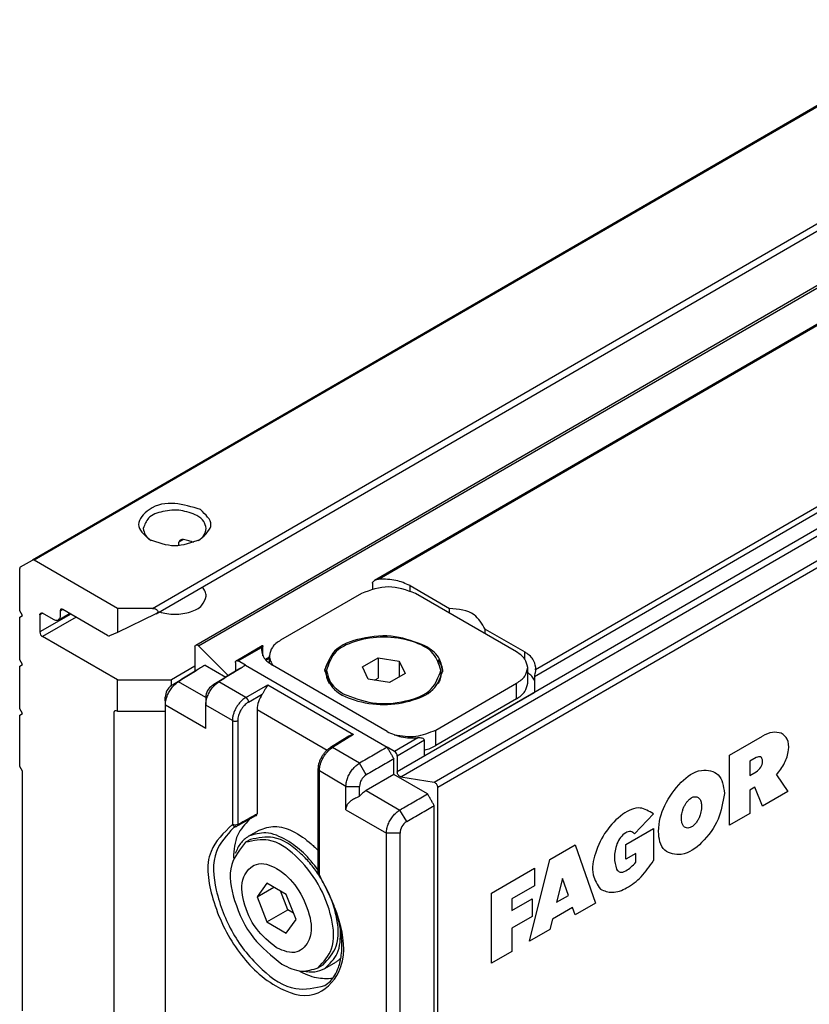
# Model space of a CAD drawing. Header units: millimetres. Extents: x -418 to 2050, y -784 to 1107.
# Tile 28 of 61: x 643 to 684, y -751 to -699. Entities that reach past the tile are written whole.
import ezdxf

# ---------------------------------------------------------------- set-up
doc = ezdxf.new("R2010")
doc.units = ezdxf.units.MM

# ---------------------------------------------------------------- blocks, each defined once
blk = doc.blocks.new('REGLA_SV2-1340__34', base_point=(650.611, -764.371))
at = {"color": 7, "linetype": 'Continuous'}
for p, q in [((1664.6, -147.96), (661.593, -728.475)), ((652.212, -731.852), (692.424, -708.578)), ((660.904, -729.146), (656.661, -731.602)), ((663.449, -728.738), (665.519, -729.935)), ((669.036, -732.216), (663.732, -729.146)), ((665.519, -730.18), (665.519, -729.935)), ((667.39, -731.263), (667.39, -731.018)), ((667.39, -731.018), (669.46, -732.216)), ((652.171, -731.943), (652.171, -733.22)), ((652.361, -731.9), (653.919, -733.456)), ((654.334, -732.677), (655.701, -731.886)), ((655.661, -731.976), (655.651, -732.093)), ((654.292, -732.768), (654.292, -733.225)), ((654.823, -732.912), (654.434, -732.687)), ((656.075, -732.552), (655.9, -732.653)), ((656.075, -732.806), (656.075, -732.42)), ((660.955, -733.004), (661.772, -732.532)), ((661.772, -732.532), (661.772, -733.592)), ((661.772, -732.532), (662.887, -732.705)), ((662.887, -732.705), (662.887, -733.523)), ((662.887, -732.705), (663.186, -733.35)), ((652.701, -732.907), (653.789, -733.537)), ((662.247, -736.391), (656.237, -732.912)), ((659.071, -733.34), (659.071, -733.177)), ((661.254, -733.65), (660.955, -733.004)), ((663.186, -733.35), (662.369, -733.823)), ((665.071, -733.34), (665.071, -733.177)), ((669.621, -733.85), (669.621, -733.034)), ((670.035, -733.152), (670.046, -733.035)), ((662.369, -733.823), (661.254, -733.65)), ((661.583, -733.701), (661.772, -733.592)), ((664.793, -736.308), (669.036, -733.853)), ((664.214, -737.663), (669.968, -734.333)), ((650.617, -735.001), (650.611, -734.588)), ((652.732, -734.592), (652.738, -735.005)), ((669.036, -734.668), (664.793, -737.124)), ((650.617, -756.554), (650.617, -735.001)), ((655.424, -735.227), (655.424, -740.704)), ((660.15, -736.679), (659.276, -737.221)), ((662.636, -737.434), (662.247, -737.209)), ((662.601, -738.637), (662.601, -737.822)), ((662.778, -737.679), (662.778, -738.506)), ((658.635, -743.816), (658.635, -738.37)), ((662.601, -738.637), (661.149, -739.477)), ((664.369, -739.66), (662.601, -738.637)), ((662.967, -738.769), (664.709, -739.046)), ((664.899, -763.454), (664.899, -739.31)), ((664.722, -762.698), (664.722, -740.273)), ((654.35, -741.361), (654.191, -741.437)), ((654.414, -741.259), (654.273, -741.292)), ((654.371, -741.351), (654.35, -741.361)), ((654.976, -741.877), (655.541, -741.55)), ((655.076, -742.05), (654.828, -742.193)), ((658.667, -743.923), (658.635, -743.816)), ((655.939, -744.331), (655.428, -745.055)), ((655.428, -745.055), (656.309, -744.546)), ((656.959, -744.922), (655.939, -744.331)), ((655.428, -745.055), (655.939, -746.37)), ((657.035, -745.736), (656.649, -744.742)), ((657.47, -746.237), (656.959, -744.922)), ((655.939, -746.37), (657.035, -745.736)), ((657.345, -745.915), (657.035, -745.736)), ((656.959, -746.961), (657.47, -746.237)), ((655.939, -746.37), (656.959, -746.961)), ((658.883, -748.628), (658.635, -748.771)), ((658.983, -748.801), (659.549, -748.474))]:
    blk.add_line(p, q, dxfattribs=at)
at = {"color": 3, "linetype": 'Continuous'}
for p, q in [((1664.561, -148.051), (661.833, -728.404)), ((1680.304, -149.588), (662.778, -738.506)), ((662.967, -738.769), (1680.494, -149.851)), ((664.709, -739.046), (1682.236, -150.128)), ((664.899, -739.31), (1682.426, -150.391)), ((1673.114, -152.922), (669.968, -733.518)), ((1672.764, -152.798), (670.035, -733.152)), ((652.361, -731.9), (692.496, -708.67)), ((663.449, -729.01), (663.449, -728.738)), ((654.434, -732.687), (655.661, -731.976)), ((669.46, -732.578), (669.46, -732.216)), ((656.075, -732.497), (655.868, -732.617)), ((654.823, -732.912), (662.247, -737.209)), ((651.3, -733.776), (650.948, -733.978)), ((652.732, -734.605), (651.3, -733.776)), ((653.421, -733.781), (653.07, -733.983)), ((654.838, -734.601), (653.421, -733.781)), ((669.036, -734.668), (669.036, -733.853)), ((654.838, -734.601), (655.989, -733.935)), ((655.989, -733.935), (660.49, -736.54)), ((654.98, -734.846), (655.702, -734.428)), ((652.738, -736.228), (650.617, -735.001)), ((654.134, -735.813), (652.738, -735.005)), ((655.424, -735.227), (659.102, -737.356)), ((654.134, -735.813), (654.134, -741.258)), ((654.414, -735.814), (654.414, -741.259)), ((664.793, -737.124), (664.793, -736.308)), ((660.49, -736.54), (659.379, -737.229)), ((663.864, -736.724), (662.636, -737.434)), ((664.214, -736.848), (662.778, -737.679)), ((680.208, -737.631), (681.933, -736.632)), ((660.796, -738.049), (659.379, -737.229)), ((680.208, -741.302), (680.208, -737.631)), ((681.601, -737.742), (681.269, -737.934)), ((681.269, -737.934), (681.269, -738.699)), ((660.089, -739.26), (658.694, -738.452)), ((658.694, -743.897), (658.694, -738.452)), ((661.152, -738.66), (660.796, -738.049)), ((681.269, -738.699), (681.601, -738.507)), ((682.668, -738.655), (683.258, -739.537)), ((660.089, -739.26), (660.802, -739.263)), ((661.149, -739.477), (662.917, -740.5)), ((681.535, -739.311), (681.269, -739.464)), ((681.269, -739.464), (681.269, -740.688)), ((681.933, -740.304), (681.535, -739.311)), ((683.258, -739.537), (681.933, -740.304)), ((660.089, -740.483), (662.21, -741.711)), ((663.273, -741.111), (662.917, -740.5)), ((676.211, -740.709), (675.22, -741.742)), ((681.269, -740.688), (680.208, -741.302)), ((654.273, -741.292), (654.134, -741.258)), ((654.307, -741.339), (654.238, -741.359)), ((654.371, -741.351), (654.401, -741.32)), ((674.76, -742.314), (676.219, -741.469)), ((676.219, -741.469), (676.219, -743.152)), ((662.924, -741.714), (662.21, -741.711)), ((670.778, -743.088), (672.105, -742.321)), ((672.105, -742.321), (673.166, -745.378)), ((674.76, -743.079), (674.76, -742.314)), ((669.717, -747.375), (670.778, -743.088)), ((675.291, -742.772), (674.76, -743.079)), ((675.291, -743.231), (675.291, -742.772)), ((667.727, -744.854), (669.982, -743.549)), ((669.982, -743.549), (669.982, -744.467)), ((671.441, -744.082), (671.132, -745.332)), ((671.751, -744.973), (671.441, -744.082)), ((669.982, -744.467), (668.788, -745.158)), ((667.727, -748.526), (667.727, -744.854)), ((668.788, -745.77), (669.849, -745.156)), ((668.788, -745.158), (668.788, -745.77)), ((669.849, -745.156), (669.849, -746.074)), ((671.132, -745.332), (671.751, -744.973)), ((671.972, -745.61), (670.911, -746.225)), ((672.105, -745.993), (671.972, -745.61)), ((673.166, -745.378), (672.105, -745.993)), ((669.849, -746.074), (668.788, -746.688)), ((670.911, -746.225), (670.778, -746.76)), ((668.788, -746.688), (668.788, -747.912)), ((670.778, -746.76), (669.717, -747.375)), ((668.788, -747.912), (667.727, -748.526))]:
    blk.add_line(p, q, dxfattribs=at)
at = {"color": 7, "linetype": 'Continuous'}
for centre, radius, start, end in [((661.862, -728.945), 0.541, 93.0856, 119.78), ((651.332, -734.589), 0.721, 122.1502, 179.9256), ((653.454, -734.593), 0.721, 122.1492, 179.9268), ((660.758, -737.683), 1.174, 103.1814, 121.2174), ((662.495, -737.679), 0.283, 0.03, 59.9726), ((661.504, -739.267), 0.702, 120.1425, 179.6555), ((661.816, -740.591), 1.298, 120.9036, 141.3587), ((663.626, -741.718), 0.702, 120.1435, 179.6542)]:
    blk.add_arc(centre, radius, start, end, dxfattribs=at)
at = {"color": 3, "linetype": 'Continuous'}
for centre, radius, start, end in [((654.689, -734.85), 0.291, 0.9202, 59.0799), ((654.275, -735.567), 0.284, 240.0791, 299.3422), ((654.325, -741.164), 0.213, 206.1761, 246.0755), ((654.298, -741.225), 0.146, 246.1463, 290.8813)]:
    blk.add_arc(centre, radius, start, end, dxfattribs=at)
at = {"color": 7, "linetype": 'Continuous'}
for points, knots in [([(661.482, -728.607), (661.483, -728.601), (661.484, -728.587), (661.495, -728.56), (661.517, -728.533), (661.55, -728.502), (661.577, -728.486), (661.593, -728.475)], [0, 0, 0, 0, 0.0161355, 0.0436323, 0.0854575, 0.1197795, 0.1788149, 0.1788149, 0.1788149, 0.1788149]), ([(663.449, -728.738), (663.205, -728.63), (662.691, -728.403), (662.128, -728.404), (661.833, -728.404)], [0, 0, 0, 0, 0.791588, 1.666828, 1.666828, 1.666828, 1.666828]), ([(667.39, -731.018), (667.219, -730.735), (666.807, -730.051), (665.995, -729.978), (665.519, -729.935)], [0, 0, 0, 0, 0.94613, 2.278226, 2.278226, 2.278226, 2.278226]), ([(656.661, -731.602), (656.494, -731.712), (656.19, -731.911), (656.111, -732.262), (656.075, -732.42)], [0, 0, 0, 0, 0.573572, 1.041979, 1.041979, 1.041979, 1.041979]), ([(664.263, -731.909), (663.738, -731.704), (662.648, -731.279), (660.98, -731.429), (659.439, -731.947), (659.11, -732.812), (658.971, -733.177)], [0, 0, 0, 0, 1.661471, 3.455453, 4.99559, 6.12102, 6.12102, 6.12102, 6.12102]), ([(665.071, -733.177), (664.967, -732.863), (664.727, -732.132), (663.487, -731.581), (662.071, -731.365), (660.654, -731.581), (659.414, -732.132), (659.174, -732.863), (659.071, -733.177)], [0, 0, 0, 0, 0.956691, 2.225392, 3.743318, 5.261244, 6.529945, 7.486636, 7.486636, 7.486636, 7.486636]), ([(652.171, -731.943), (652.172, -731.923), (652.174, -731.887), (652.2, -731.863), (652.212, -731.852)], [0, 0, 0, 0, 0.0570879, 0.1036576, 0.1036576, 0.1036576, 0.1036576]), ([(652.212, -731.852), (652.236, -731.847), (652.293, -731.837), (652.336, -731.877), (652.361, -731.9)], [0, 0, 0, 0, 0.0695574, 0.1640678, 0.1640678, 0.1640678, 0.1640678]), ([(655.651, -732.093), (655.687, -732.251), (655.766, -732.602), (656.07, -732.802), (656.237, -732.912)], [0, 0, 0, 0, 0.468406, 1.041979, 1.041979, 1.041979, 1.041979]), ([(655.661, -731.976), (655.663, -731.967), (655.667, -731.947), (655.676, -731.918), (655.689, -731.898), (655.698, -731.889), (655.701, -731.886)], [0, 0, 0, 0, 0.0290335, 0.0618154, 0.0878657, 0.1004797, 0.1004797, 0.1004797, 0.1004797]), ([(655.701, -731.886), (655.703, -731.885), (655.707, -731.884), (655.723, -731.879), (655.727, -731.912), (655.728, -731.929), (655.729, -731.937)], [0, 0, 0, 0, 0.00678221, 0.01356443, 0.04625814, 0.07032487, 0.07032487, 0.07032487, 0.07032487]), ([(655.729, -732.413), (655.729, -732.402), (655.729, -732.379), (655.729, -732.288), (655.729, -732.14), (655.729, -732.005), (655.729, -731.937)], [0, 0, 0, 0, 0.0345154, 0.0690307, 0.2729026, 0.4767745, 0.4767745, 0.4767745, 0.4767745]), ([(665.171, -733.177), (665.115, -732.933), (664.992, -732.388), (664.522, -732.079), (664.263, -731.909)], [0, 0, 0, 0, 0.72603, 1.615067, 1.615067, 1.615067, 1.615067]), ([(669.621, -733.034), (669.586, -732.876), (669.506, -732.525), (669.203, -732.325), (669.036, -732.216)], [0, 0, 0, 0, 0.468406, 1.041979, 1.041979, 1.041979, 1.041979]), ([(670.046, -733.035), (670.01, -732.877), (669.931, -732.526), (669.627, -732.326), (669.46, -732.216)], [0, 0, 0, 0, 0.468406, 1.041979, 1.041979, 1.041979, 1.041979]), ([(654.292, -732.768), (654.293, -732.748), (654.296, -732.712), (654.322, -732.688), (654.334, -732.677)], [0, 0, 0, 0, 0.0570879, 0.1036576, 0.1036576, 0.1036576, 0.1036576]), ([(654.334, -732.677), (654.349, -732.672), (654.383, -732.661), (654.416, -732.678), (654.434, -732.687)], [0, 0, 0, 0, 0.0468022, 0.1042475, 0.1042475, 0.1042475, 0.1042475]), ([(656.075, -732.42), (656.086, -732.513), (656.109, -732.707), (656.229, -732.863), (656.291, -732.943)], [0, 0, 0, 0, 0.2757596, 0.5755628, 0.5755628, 0.5755628, 0.5755628]), ([(659.222, -732.633), (659.157, -732.731), (659.03, -732.922), (658.992, -733.149), (658.974, -733.259)], [0, 0, 0, 0, 0.3494289, 0.6804339, 0.6804339, 0.6804339, 0.6804339]), ([(665.167, -733.259), (665.149, -733.149), (665.111, -732.923), (664.985, -732.731), (664.919, -732.633)], [0, 0, 0, 0, 0.3296041, 0.680465, 0.680465, 0.680465, 0.680465]), ([(652.348, -733.111), (652.232, -733.182), (652, -733.326), (651.651, -733.542), (651.3, -733.76), (651.066, -733.905), (650.948, -733.978)], [0, 0, 0, 0, 0.408701, 0.817402, 1.232907, 1.64645, 1.64645, 1.64645, 1.64645]), ([(652.463, -733.055), (652.387, -733.102), (652.235, -733.197), (651.965, -733.364), (651.653, -733.557), (651.418, -733.703), (651.3, -733.776)], [0, 0, 0, 0, 0.268595, 0.537191, 0.953023, 1.36886, 1.36886, 1.36886, 1.36886]), ([(652.463, -733.055), (652.443, -733.063), (652.403, -733.078), (652.366, -733.1), (652.348, -733.111)], [0, 0, 0, 0, 0.0645157, 0.1282855, 0.1282855, 0.1282855, 0.1282855]), ([(654.469, -733.115), (654.353, -733.187), (654.122, -733.33), (653.772, -733.547), (653.422, -733.764), (653.187, -733.91), (653.07, -733.983)], [0, 0, 0, 0, 0.408701, 0.817402, 1.232907, 1.64645, 1.64645, 1.64645, 1.64645]), ([(654.585, -733.06), (654.508, -733.107), (654.356, -733.201), (654.086, -733.368), (653.775, -733.562), (653.539, -733.708), (653.421, -733.781)], [0, 0, 0, 0, 0.268595, 0.537191, 0.953023, 1.36886, 1.36886, 1.36886, 1.36886]), ([(654.585, -733.06), (654.564, -733.067), (654.524, -733.083), (654.488, -733.104), (654.469, -733.115)], [0, 0, 0, 0, 0.0645157, 0.1282855, 0.1282855, 0.1282855, 0.1282855]), ([(658.971, -733.177), (659.077, -733.502), (659.326, -734.257), (660.607, -734.827), (662.071, -735.05), (663.534, -734.827), (664.815, -734.257), (665.064, -733.502), (665.171, -733.177)], [0, 0, 0, 0, 0.988581, 2.299572, 3.868095, 5.436619, 6.74761, 7.736191, 7.736191, 7.736191, 7.736191]), ([(659.071, -733.177), (659.124, -733.414), (659.243, -733.941), (659.698, -734.24), (659.949, -734.405)], [0, 0, 0, 0, 0.70261, 1.562968, 1.562968, 1.562968, 1.562968]), ([(659.222, -733.885), (659.178, -733.798), (659.092, -733.626), (659.078, -733.434), (659.071, -733.34)], [0, 0, 0, 0, 0.2905101, 0.5703033, 0.5703033, 0.5703033, 0.5703033]), ([(659.949, -734.405), (660.457, -734.603), (661.512, -735.014), (663.125, -734.869), (664.617, -734.368), (664.936, -733.531), (665.071, -733.177)], [0, 0, 0, 0, 1.607876, 3.343987, 4.834442, 5.923568, 5.923568, 5.923568, 5.923568]), ([(665.071, -733.34), (665.063, -733.434), (665.049, -733.626), (664.963, -733.798), (664.919, -733.885)], [0, 0, 0, 0, 0.279806, 0.5703085, 0.5703085, 0.5703085, 0.5703085]), ([(669.036, -733.853), (669.203, -733.743), (669.506, -733.543), (669.586, -733.192), (669.621, -733.034)], [0, 0, 0, 0, 0.573572, 1.041979, 1.041979, 1.041979, 1.041979]), ([(669.968, -733.693), (669.924, -733.622), (669.833, -733.47), (669.694, -733.359), (669.621, -733.3)], [0, 0, 0, 0, 0.2489913, 0.5274307, 0.5274307, 0.5274307, 0.5274307]), ([(670.035, -733.152), (670.03, -733.179), (670.02, -733.232), (670, -733.323), (669.977, -733.418), (669.971, -733.487), (669.968, -733.518)], [0, 0, 0, 0, 0.0824598, 0.1631308, 0.2800658, 0.3724617, 0.3724617, 0.3724617, 0.3724617]), ([(650.617, -735.001), (650.619, -734.961), (650.621, -734.879), (650.649, -734.72), (650.709, -734.524), (650.814, -734.302), (650.949, -734.097), (651.084, -733.945), (651.203, -733.841), (651.268, -733.797), (651.3, -733.776)], [0, 0, 0, 0, 0.118568, 0.244947, 0.483476, 0.732085, 0.979995, 1.217224, 1.338664, 1.452747, 1.452747, 1.452747, 1.452747]), ([(652.738, -735.005), (652.74, -734.966), (652.743, -734.884), (652.77, -734.725), (652.83, -734.528), (652.936, -734.306), (653.07, -734.101), (653.205, -733.95), (653.324, -733.846), (653.389, -733.802), (653.421, -733.781)], [0, 0, 0, 0, 0.118568, 0.244947, 0.483476, 0.732085, 0.979995, 1.217224, 1.338664, 1.452747, 1.452747, 1.452747, 1.452747]), ([(669.036, -734.668), (669.203, -734.558), (669.506, -734.359), (669.586, -734.007), (669.621, -733.85)], [0, 0, 0, 0, 0.573572, 1.041979, 1.041979, 1.041979, 1.041979]), ([(655.989, -733.935), (655.967, -733.97), (655.922, -734.042), (655.856, -734.164), (655.786, -734.296), (655.729, -734.385), (655.702, -734.428)], [0, 0, 0, 0, 0.1232851, 0.255547, 0.4171181, 0.5711205, 0.5711205, 0.5711205, 0.5711205]), ([(655.702, -734.428), (655.623, -734.558), (655.472, -734.804), (655.439, -735.091), (655.424, -735.227)], [0, 0, 0, 0, 0.4491781, 0.8550923, 0.8550923, 0.8550923, 0.8550923]), ([(652.738, -736.228), (652.738, -736.127), (652.738, -735.923), (652.738, -735.617), (652.738, -735.311), (652.738, -735.107), (652.738, -735.005)], [0, 0, 0, 0, 0.305808, 0.611616, 0.917424, 1.223231, 1.223231, 1.223231, 1.223231]), ([(662.247, -736.391), (662.491, -736.498), (663.006, -736.725), (663.568, -736.724), (663.864, -736.724)], [0, 0, 0, 0, 0.791588, 1.666828, 1.666828, 1.666828, 1.666828]), ([(662.625, -736.562), (663.007, -736.617), (663.754, -736.725), (664.452, -736.445), (664.793, -736.308)], [0, 0, 0, 0, 1.137157, 2.217641, 2.217641, 2.217641, 2.217641]), ([(664.214, -736.848), (664.203, -736.824), (664.177, -736.766), (664.076, -736.74), (663.973, -736.721), (663.901, -736.723), (663.864, -736.724)], [0, 0, 0, 0, 0.076293, 0.183125, 0.285862, 0.3966881, 0.3966881, 0.3966881, 0.3966881]), ([(658.635, -738.345), (658.639, -738.299), (658.646, -738.194), (658.682, -738.037), (658.741, -737.875), (658.817, -737.718), (658.912, -737.569), (659.017, -737.436), (659.132, -737.324), (659.214, -737.264), (659.254, -737.235)], [0, 0, 0, 0, 0.138438, 0.313458, 0.480893, 0.65648, 0.834521, 1.009443, 1.164666, 1.313746, 1.313746, 1.313746, 1.313746]), ([(659.254, -737.235), (659.254, -737.234), (659.258, -737.232), (659.262, -737.229), (659.269, -737.225), (659.273, -737.223), (659.276, -737.221)], [0, 0, 0, 0, 0.00160905, 0.01287239, 0.01450569, 0.0259388, 0.0259388, 0.0259388, 0.0259388]), ([(662.247, -737.209), (662.127, -737.278), (661.888, -737.417), (661.526, -737.627), (661.162, -737.837), (660.918, -737.978), (660.796, -738.049)], [0, 0, 0, 0, 0.415619, 0.831237, 1.254106, 1.676971, 1.676971, 1.676971, 1.676971]), ([(664.214, -737.357), (664.317, -737.327), (664.517, -737.268), (664.702, -737.171), (664.793, -737.124)], [0, 0, 0, 0, 0.3193034, 0.6252407, 0.6252407, 0.6252407, 0.6252407]), ([(662.601, -737.822), (662.481, -737.891), (662.241, -738.03), (661.879, -738.239), (661.516, -738.449), (661.273, -738.59), (661.152, -738.66)], [0, 0, 0, 0, 0.415619, 0.831237, 1.253775, 1.674318, 1.674318, 1.674318, 1.674318]), ([(658.635, -738.37), (658.635, -738.368), (658.635, -738.364), (658.635, -738.357), (658.635, -738.351), (658.635, -738.347), (658.635, -738.345)], [0, 0, 0, 0, 0.00631368, 0.01262736, 0.01910975, 0.02559213, 0.02559213, 0.02559213, 0.02559213]), ([(660.089, -739.26), (660.09, -739.22), (660.093, -739.139), (660.122, -738.98), (660.184, -738.784), (660.293, -738.564), (660.433, -738.362), (660.573, -738.213), (660.696, -738.112), (660.763, -738.07), (660.796, -738.049)], [0, 0, 0, 0, 0.118443, 0.244528, 0.482429, 0.730713, 0.979012, 1.217656, 1.340391, 1.456148, 1.456148, 1.456148, 1.456148]), ([(662.967, -738.769), (662.918, -738.742), (662.815, -738.685), (662.79, -738.568), (662.778, -738.506)], [0, 0, 0, 0, 0.1603525, 0.3392879, 0.3392879, 0.3392879, 0.3392879]), ([(660.089, -740.483), (660.089, -740.381), (660.089, -740.177), (660.089, -739.871), (660.089, -739.565), (660.089, -739.361), (660.089, -739.26)], [0, 0, 0, 0, 0.305808, 0.611616, 0.917424, 1.223231, 1.223231, 1.223231, 1.223231]), ([(660.802, -739.78), (660.802, -739.694), (660.802, -739.522), (660.802, -739.349), (660.802, -739.263)], [0, 0, 0, 0, 0.2585172, 0.5170345, 0.5170345, 0.5170345, 0.5170345]), ([(664.709, -739.046), (664.758, -739.074), (664.862, -739.131), (664.886, -739.248), (664.899, -739.31)], [0, 0, 0, 0, 0.1603525, 0.3392879, 0.3392879, 0.3392879, 0.3392879]), ([(660.089, -740.483), (660.093, -740.437), (660.1, -740.356), (660.147, -740.246), (660.214, -740.143), (660.309, -740.044), (660.422, -739.958), (660.537, -739.89), (660.661, -739.83), (660.751, -739.798), (660.802, -739.78)], [0, 0, 0, 0, 0.135679, 0.244815, 0.353886, 0.504495, 0.652258, 0.779347, 0.90444, 1.065743, 1.065743, 1.065743, 1.065743]), ([(662.917, -740.5), (663.039, -740.429), (663.283, -740.288), (663.647, -740.078), (664.009, -739.868), (664.249, -739.729), (664.369, -739.66)], [0, 0, 0, 0, 0.422865, 0.845734, 1.261353, 1.676971, 1.676971, 1.676971, 1.676971]), ([(662.21, -741.711), (662.212, -741.671), (662.215, -741.59), (662.243, -741.431), (662.305, -741.235), (662.415, -741.015), (662.554, -740.813), (662.694, -740.664), (662.817, -740.563), (662.884, -740.521), (662.917, -740.5)], [0, 0, 0, 0, 0.118443, 0.244528, 0.482429, 0.730713, 0.979012, 1.217656, 1.340391, 1.456148, 1.456148, 1.456148, 1.456148]), ([(663.273, -741.111), (663.394, -741.041), (663.638, -740.9), (664.001, -740.69), (664.362, -740.481), (664.602, -740.342), (664.722, -740.273)], [0, 0, 0, 0, 0.420543, 0.84308, 1.258699, 1.674318, 1.674318, 1.674318, 1.674318]), ([(655.027, -740.991), (654.788, -741.249), (654.264, -741.817), (654.214, -742.593), (654.187, -743.016)], [0, 0, 0, 0, 1.023925, 2.252555, 2.252555, 2.252555, 2.252555]), ([(655.381, -740.796), (655.297, -740.842), (655.129, -740.935), (654.876, -741.074), (654.624, -741.212), (654.456, -741.305), (654.371, -741.351)], [0, 0, 0, 0, 0.288051, 0.5761, 0.864149, 1.152201, 1.152201, 1.152201, 1.152201]), ([(655.381, -740.796), (655.388, -740.791), (655.399, -740.784), (655.415, -740.762), (655.422, -740.736), (655.423, -740.713), (655.424, -740.704)], [0, 0, 0, 0, 0.0261448, 0.0375144, 0.0792944, 0.1060963, 0.1060963, 0.1060963, 0.1060963]), ([(655.541, -741.55), (655.809, -741.459), (656.392, -741.262), (657.386, -741.606), (658.044, -742.066), (658.459, -742.45), (658.576, -742.571), (658.635, -742.633)], [0, 0, 0, 0, 0.829099, 1.801441, 2.988824, 3.240338, 3.495016, 3.495016, 3.495016, 3.495016]), ([(654.976, -741.877), (654.825, -741.991), (654.51, -742.227), (654.363, -742.592), (654.287, -742.782)], [0, 0, 0, 0, 0.555662, 1.156696, 1.156696, 1.156696, 1.156696]), ([(658.635, -748.771), (658.913, -748.459), (659.559, -747.732), (659.374, -746.025), (658.712, -744.336), (657.577, -742.921), (656.19, -741.91), (655.237, -742.108), (654.828, -742.193)], [0, 0, 0, 0, 1.208124, 2.813658, 4.736198, 6.658738, 8.264271, 9.472395, 9.472395, 9.472395, 9.472395]), ([(656.979, -742.077), (656.622, -741.896), (655.973, -741.568), (655.285, -741.781), (654.976, -741.877)], [0, 0, 0, 0, 1.148906, 2.08495, 2.08495, 2.08495, 2.08495]), ([(658.656, -743.888), (658.507, -743.679), (658.212, -743.267), (657.484, -742.54), (656.436, -741.764), (655.485, -741.964), (655.076, -742.05)], [0, 0, 0, 0, 0.767456, 1.513963, 3.119497, 4.327621, 4.327621, 4.327621, 4.327621]), ([(658.635, -743.653), (658.391, -743.335), (657.921, -742.723), (657.285, -742.287), (656.979, -742.077)], [0, 0, 0, 0, 1.193538, 2.29847, 2.29847, 2.29847, 2.29847]), ([(662.919, -762.063), (662.921, -760.467), (662.924, -757.277), (662.923, -752.29), (662.924, -747.102), (662.924, -743.51), (662.924, -741.714)], [0, 0, 0, 0, 4.785921, 9.571838, 14.960146, 20.348455, 20.348455, 20.348455, 20.348455]), ([(654.828, -742.193), (654.528, -742.564), (653.815, -743.443), (654.214, -745.393), (655.077, -747.252), (656.195, -748.149), (656.732, -748.581)], [0, 0, 0, 0, 1.374363, 3.258967, 5.456172, 7.491677, 7.491677, 7.491677, 7.491677]), ([(656.449, -747.725), (656.816, -747.884), (657.499, -748.178), (658.381, -747.196), (658.207, -745.873), (657.593, -744.556), (656.65, -743.56), (655.385, -743.126), (654.521, -744.093), (654.697, -745.415), (655.273, -746.764), (656.065, -747.412), (656.449, -747.725)], [0, 0, 0, 0, 1.081612, 2.011886, 3.297102, 4.859806, 6.324148, 7.405858, 8.336175, 9.621289, 11.184019, 12.648433, 12.648433, 12.648433, 12.648433]), ([(658.973, -749.701), (659.077, -749.627), (659.286, -749.477), (659.526, -749.149), (659.738, -748.697), (659.878, -748.048), (659.882, -747.208), (659.746, -746.424), (659.541, -745.715), (659.303, -745.093), (659.005, -744.475), (658.77, -744.092), (658.667, -743.923)], [0, 0, 0, 0, 0.3788, 0.767813, 1.202695, 1.870778, 2.739205, 3.709509, 4.246728, 4.949933, 5.706856, 6.299214, 6.299214, 6.299214, 6.299214]), ([(658.883, -748.628), (659.161, -748.317), (659.81, -747.592), (659.666, -746.391), (659.464, -745.568), (659.356, -745.266), (659.301, -745.113)], [0, 0, 0, 0, 1.208124, 2.813658, 3.288571, 3.773898, 3.773898, 3.773898, 3.773898]), ([(658.983, -748.801), (659.234, -748.558), (659.794, -748.017), (659.8, -747.231), (659.804, -746.798)], [0, 0, 0, 0, 1.008431, 2.247146, 2.247146, 2.247146, 2.247146]), ([(659.821, -748.266), (659.779, -748.305), (659.695, -748.383), (659.597, -748.443), (659.549, -748.474)], [0, 0, 0, 0, 0.1718862, 0.3434, 0.3434, 0.3434, 0.3434]), ([(656.732, -748.581), (657.072, -748.753), (657.688, -749.065), (658.342, -748.862), (658.635, -748.771)], [0, 0, 0, 0, 1.09146, 1.980703, 1.980703, 1.980703, 1.980703]), ([(657.855, -748.947), (658.058, -748.976), (658.448, -749.03), (658.809, -748.875), (658.983, -748.801)], [0, 0, 0, 0, 0.601221, 1.157032, 1.157032, 1.157032, 1.157032]), ([(657.602, -748.918), (657.908, -749.071), (658.476, -749.355), (659.107, -749.328), (659.398, -749.315)], [0, 0, 0, 0, 1.006918, 1.866422, 1.866422, 1.866422, 1.866422])]:
    blk.add_open_spline(points, degree=3, knots=knots, dxfattribs=at)
for points in [[(661.482, -728.607), (661.482, -728.658), (661.482, -728.76), (661.482, -728.862), (661.482, -728.913)], [(663.732, -729.146), (663.261, -728.977), (662.318, -728.638), (661.375, -728.977), (660.904, -729.146)], [(652.701, -732.907), (652.662, -732.932), (652.582, -732.981), (652.503, -733.03), (652.463, -733.055)], [(654.823, -732.912), (654.783, -732.937), (654.704, -732.986), (654.624, -733.035), (654.585, -733.06)], [(669.968, -733.518), (669.968, -733.586), (669.968, -733.722), (669.968, -733.926), (669.968, -734.129), (669.968, -734.265), (669.968, -734.333)], [(664.214, -737.663), (664.214, -737.595), (664.214, -737.459), (664.214, -737.255), (664.214, -737.052), (664.214, -736.916), (664.214, -736.848)], [(662.247, -737.209), (662.277, -737.26), (662.336, -737.362), (662.424, -737.515), (662.512, -737.668), (662.571, -737.771), (662.601, -737.822)], [(664.722, -740.273), (664.693, -740.222), (664.634, -740.119), (664.545, -739.966), (664.457, -739.813), (664.398, -739.711), (664.369, -739.66)], [(662.21, -763.264), (662.21, -761.468), (662.21, -757.875), (662.21, -752.487), (662.21, -747.099), (662.21, -743.507), (662.21, -741.711)]]:
    blk.add_open_spline(points, degree=3, dxfattribs=at)
at = {"color": 3, "linetype": 'Continuous'}
for points, knots in [([(654.838, -734.601), (654.8, -734.626), (654.702, -734.688), (654.57, -734.811), (654.442, -734.963), (654.336, -735.123), (654.249, -735.295), (654.185, -735.47), (654.142, -735.643), (654.136, -735.758), (654.134, -735.813)], [0, 0, 0, 0, 0.137119, 0.348468, 0.537185, 0.730712, 0.92416, 1.112527, 1.290649, 1.455926, 1.455926, 1.455926, 1.455926]), ([(654.98, -734.846), (654.935, -734.875), (654.857, -734.926), (654.754, -735.026), (654.662, -735.135), (654.582, -735.255), (654.51, -735.391), (654.457, -735.531), (654.421, -735.678), (654.416, -735.77), (654.414, -735.814)], [0, 0, 0, 0, 0.159005, 0.279071, 0.430112, 0.584954, 0.712795, 0.890337, 1.032813, 1.165001, 1.165001, 1.165001, 1.165001]), ([(682.917, -736.467), (682.761, -736.441), (682.416, -736.384), (682.104, -736.545), (681.933, -736.632)], [0, 0, 0, 0, 0.462855, 1.021489, 1.021489, 1.021489, 1.021489]), ([(682.668, -738.655), (682.822, -738.455), (683.122, -738.065), (683.314, -737.416), (683.319, -736.78), (683.039, -736.562), (682.917, -736.467)], [0, 0, 0, 0, 0.746711, 1.459661, 2.034873, 2.477654, 2.477654, 2.477654, 2.477654]), ([(658.694, -738.452), (658.697, -738.387), (658.704, -738.272), (658.747, -738.099), (658.806, -737.932), (658.891, -737.759), (658.994, -737.597), (659.105, -737.459), (659.23, -737.332), (659.325, -737.266), (659.379, -737.229)], [0, 0, 0, 0, 0.195549, 0.343925, 0.532658, 0.726279, 0.919635, 1.107718, 1.256758, 1.453146, 1.453146, 1.453146, 1.453146]), ([(659.379, -737.229), (659.376, -737.227), (659.37, -737.225), (659.359, -737.218), (659.343, -737.214), (659.328, -737.21), (659.316, -737.21), (659.302, -737.209), (659.289, -737.215), (659.279, -737.219), (659.276, -737.221)], [0, 0, 0, 0, 0.009909, 0.019818, 0.0389294, 0.05742, 0.066299, 0.0751781, 0.0979137, 0.108137, 0.108137, 0.108137, 0.108137]), ([(681.601, -738.507), (681.686, -738.43), (681.857, -738.275), (681.972, -737.983), (681.863, -737.657), (681.689, -737.714), (681.601, -737.742)], [0, 0, 0, 0, 0.341132, 0.681934, 0.91711, 1.152763, 1.152763, 1.152763, 1.152763]), ([(658.694, -738.452), (658.691, -738.45), (658.686, -738.447), (658.675, -738.44), (658.664, -738.43), (658.653, -738.419), (658.647, -738.409), (658.64, -738.4), (658.637, -738.386), (658.636, -738.375), (658.635, -738.37)], [0, 0, 0, 0, 0.0096163, 0.0192326, 0.0377812, 0.0557459, 0.0643896, 0.0730333, 0.0893771, 0.1053861, 0.1053861, 0.1053861, 0.1053861]), ([(679.931, -739.627), (679.886, -739.248), (679.801, -738.542), (678.564, -738.287), (677.552, -739.065), (676.755, -740.202), (676.38, -741.459), (676.629, -742.714), (677.845, -742.961), (678.855, -742.183), (679.698, -741.06), (679.855, -740.094), (679.931, -739.627)], [0, 0, 0, 0, 1.032303, 1.923031, 3.154546, 4.649763, 6.0487, 7.081097, 7.971866, 9.203285, 10.698526, 12.097533, 12.097533, 12.097533, 12.097533]), ([(678.207, -739.86), (678.199, -739.865), (678.181, -739.875), (678.131, -739.91), (678.05, -739.979), (677.955, -740.091), (677.866, -740.229), (677.79, -740.383), (677.734, -740.542), (677.7, -740.681), (677.684, -740.787), (677.676, -740.884), (677.675, -740.994), (677.69, -741.115), (677.722, -741.226), (677.765, -741.308), (677.806, -741.36), (677.862, -741.411), (677.95, -741.453), (678.083, -741.449), (678.201, -741.399), (678.295, -741.331), (678.386, -741.245), (678.481, -741.129), (678.555, -741.005), (678.608, -740.896), (678.647, -740.8), (678.689, -740.674), (678.723, -740.525), (678.739, -740.376), (678.737, -740.249), (678.726, -740.16), (678.708, -740.077), (678.681, -739.999), (678.64, -739.929), (678.585, -739.864), (678.499, -739.805), (678.362, -739.794), (678.27, -739.825), (678.219, -739.853), (678.211, -739.858), (678.207, -739.86)], [0, 0, 0, 0, 0.028352, 0.063327, 0.181111, 0.346188, 0.502328, 0.672224, 0.860377, 1.006377, 1.100366, 1.18306, 1.297036, 1.42925, 1.549547, 1.640427, 1.705982, 1.747002, 1.866051, 1.989173, 2.131876, 2.244908, 2.335154, 2.507418, 2.694354, 2.764512, 2.870783, 3.005837, 3.163381, 3.327321, 3.454749, 3.544973, 3.595415, 3.709477, 3.789606, 3.83761, 3.964132, 4.090169, 4.235227, 4.249399, 4.263571, 4.263571, 4.263571, 4.263571]), ([(676.211, -740.709), (675.985, -740.564), (675.471, -740.235), (674.474, -740.741), (673.678, -741.582), (673.14, -742.686), (672.906, -743.839), (673.272, -744.413), (673.429, -744.658)], [0, 0, 0, 0, 0.758149, 1.726476, 2.960152, 4.264547, 5.397614, 6.244208, 6.244208, 6.244208, 6.244208]), ([(654.414, -741.259), (654.486, -741.219), (654.631, -741.14), (654.872, -741.007), (655.136, -740.862), (655.328, -740.757), (655.424, -740.704)], [0, 0, 0, 0, 0.248054, 0.496106, 0.82419, 1.152272, 1.152272, 1.152272, 1.152272]), ([(654.134, -741.258), (653.681, -741.697), (652.602, -742.742), (653.047, -745.413), (654.237, -747.853), (656.05, -749.735), (658.407, -750.565), (660.11, -748.868), (659.936, -746.341), (659.136, -744.767), (658.694, -743.897)], [0, 0, 0, 0, 1.802419, 4.293037, 7.25948, 10.02319, 12.082025, 13.829455, 16.203019, 19.135699, 19.135699, 19.135699, 19.135699]), ([(654.191, -741.437), (653.833, -741.825), (653.001, -742.729), (653.228, -744.891), (654.064, -747.026), (655.499, -748.814), (657.261, -750.089), (658.459, -749.817), (658.973, -749.701)], [0, 0, 0, 0, 1.522734, 3.549172, 5.98237, 8.415569, 10.442007, 11.964741, 11.964741, 11.964741, 11.964741]), ([(675.22, -741.742), (675.157, -741.692), (675.018, -741.582), (674.717, -741.702), (674.468, -741.932), (674.356, -742.158), (674.297, -742.275)], [0, 0, 0, 0, 0.224844, 0.500625, 0.856807, 1.246729, 1.246729, 1.246729, 1.246729]), ([(674.297, -742.275), (674.228, -742.518), (674.103, -742.958), (674.218, -743.399), (674.27, -743.598)], [0, 0, 0, 0, 0.739618, 1.343848, 1.343848, 1.343848, 1.343848]), ([(673.429, -744.658), (673.637, -744.734), (674.098, -744.903), (674.885, -744.583), (675.627, -744.008), (676.015, -743.448), (676.219, -743.152)], [0, 0, 0, 0, 0.644783, 1.42948, 2.387395, 3.457438, 3.457438, 3.457438, 3.457438]), ([(674.27, -743.598), (674.331, -743.668), (674.466, -743.821), (674.656, -743.737), (674.76, -743.691)], [0, 0, 0, 0, 0.2530336, 0.5550233, 0.5550233, 0.5550233, 0.5550233]), ([(674.76, -743.691), (674.854, -743.628), (675.051, -743.498), (675.208, -743.322), (675.291, -743.231)], [0, 0, 0, 0, 0.3371186, 0.7049468, 0.7049468, 0.7049468, 0.7049468]), ([(658.694, -743.897), (658.684, -743.891), (658.671, -743.882), (658.653, -743.865), (658.64, -743.844), (658.637, -743.825), (658.635, -743.816)], [0, 0, 0, 0, 0.0338981, 0.0468705, 0.076162, 0.104075, 0.104075, 0.104075, 0.104075]), ([(658.667, -743.923), (658.67, -743.919), (658.678, -743.909), (658.688, -743.902), (658.694, -743.897)], [0, 0, 0, 0, 0.01556236, 0.03761873, 0.03761873, 0.03761873, 0.03761873])]:
    blk.add_open_spline(points, degree=3, knots=knots, dxfattribs=at)
blk = doc.blocks.new('SOPORTE_SV2__35', base_point=(642.979, -759.215))
at = {"color": 3, "linetype": 'Continuous'}
for p, q in [((649.943, -729.934), (837.781, -621.228)), ((689.968, -700.589), (643.644, -727.4)), ((689.872, -700.713), (643.744, -727.41)), ((644.181, -730.191), (644.039, -730.272)), ((645.66, -730.231), (644.039, -731.169)), ((645.942, -730.395), (644.181, -731.414))]:
    blk.add_line(p, q, dxfattribs=at)
at = {"color": 7, "linetype": 'Continuous'}
for p, q in [((650.143, -730.212), (837.309, -621.884)), ((651.565, -726.329), (651.331, -726.464)), ((651.331, -726.627), (651.331, -726.464)), ((643.02, -727.759), (643.644, -727.4)), ((648.105, -729.934), (643.744, -727.41)), ((642.979, -730.066), (642.979, -727.85)), ((643.12, -730.311), (642.979, -730.066)), ((644.746, -730.518), (644.181, -730.191)), ((644.997, -730.543), (645.598, -730.196)), ((645.241, -729.989), (645.1, -730.071)), ((645.1, -730.071), (645.1, -730.315)), ((647.592, -731.349), (645.241, -729.989)), ((649.943, -729.934), (648.105, -729.934)), ((648.105, -729.934), (648.105, -731.199)), ((650.125, -730.222), (648.105, -731.199)), ((642.979, -730.392), (643.12, -730.311)), ((642.979, -732.635), (642.979, -730.392)), ((644.039, -730.272), (644.039, -731.169)), ((648.105, -731.199), (647.682, -731.364)), ((648.105, -733.685), (644.181, -731.414)), ((643.12, -732.88), (642.979, -732.635)), ((642.979, -732.961), (643.12, -732.88)), ((642.979, -735.204), (642.979, -732.961)), ((652.171, -732.969), (650.934, -733.685)), ((648.105, -733.685), (650.934, -733.685)), ((648.105, -735.316), (648.105, -733.685)), ((650.934, -733.988), (650.934, -733.685)), ((643.12, -735.448), (642.979, -735.204)), ((647.928, -753.807), (647.928, -735.377)), ((648.07, -735.296), (648.105, -735.316)), ((648.105, -735.316), (650.611, -735.316)), ((642.979, -735.53), (643.12, -735.448)), ((642.979, -738.221), (642.979, -735.53)), ((643.12, -738.466), (642.979, -738.221)), ((643.12, -751.024), (643.12, -738.466))]:
    blk.add_line(p, q, dxfattribs=at)
for centre, radius, start, end in [((651.461, -726.471), 0.13, 116.6564, 176.8143), ((651.52, -726.569), 0.244, 79.3694, 118.8701), ((644.322, -731.169), 0.283, 180.0306, 239.9695), ((647.652, -731.263), 0.106, 235.127, 286.8023)]:
    blk.add_arc(centre, radius, start, end, dxfattribs=at)
for points, knots in [([(652.454, -724.757), (652.009, -724.614), (651.121, -724.328), (649.861, -724.519), (648.938, -725.566), (649.494, -726.065), (649.772, -726.315)], [0, 0, 0, 0, 1.383236, 2.765803, 3.721655, 4.680409, 4.680409, 4.680409, 4.680409]), ([(652.277, -725.063), (651.998, -724.955), (651.418, -724.728), (650.53, -724.808), (649.71, -725.084), (649.534, -725.544), (649.46, -725.739)], [0, 0, 0, 0, 0.884332, 1.839193, 2.658943, 3.257962, 3.257962, 3.257962, 3.257962]), ([(652.76, -725.739), (652.731, -725.608), (652.666, -725.319), (652.415, -725.154), (652.277, -725.063)], [0, 0, 0, 0, 0.3864353, 0.8596324, 0.8596324, 0.8596324, 0.8596324]), ([(652.449, -726.315), (652.729, -726.056), (653.289, -725.538), (652.732, -725.017), (652.454, -724.757)], [0, 0, 0, 0, 0.959582, 1.917227, 1.917227, 1.917227, 1.917227]), ([(649.46, -725.739), (649.484, -725.857), (649.537, -726.118), (649.75, -726.278), (649.866, -726.366)], [0, 0, 0, 0, 0.3515742, 0.7707547, 0.7707547, 0.7707547, 0.7707547]), ([(652.354, -726.366), (652.471, -726.278), (652.684, -726.118), (652.737, -725.857), (652.76, -725.739)], [0, 0, 0, 0, 0.4191805, 0.7707547, 0.7707547, 0.7707547, 0.7707547]), ([(652.088, -726.478), (652.006, -726.446), (651.836, -726.381), (651.658, -726.347), (651.565, -726.329)], [0, 0, 0, 0, 0.262115, 0.5445453, 0.5445453, 0.5445453, 0.5445453]), ([(643.744, -727.41), (643.727, -727.401), (643.694, -727.385), (643.66, -727.395), (643.644, -727.4)], [0, 0, 0, 0, 0.0573272, 0.1040441, 0.1040441, 0.1040441, 0.1040441]), ([(643.02, -727.759), (643.008, -727.77), (642.982, -727.794), (642.98, -727.83), (642.979, -727.85)], [0, 0, 0, 0, 0.0467462, 0.1038515, 0.1038515, 0.1038515, 0.1038515]), ([(652.76, -729.286), (652.749, -729.202), (652.726, -729.026), (652.611, -728.891), (652.55, -728.819)], [0, 0, 0, 0, 0.2479843, 0.5215294, 0.5215294, 0.5215294, 0.5215294]), ([(650.304, -730.119), (650.431, -730.153), (650.695, -730.224), (651.252, -730.26), (651.889, -730.164), (652.57, -729.86), (652.702, -729.461), (652.76, -729.286)], [0, 0, 0, 0, 0.393099, 0.817655, 1.66033, 2.344422, 2.876379, 2.876379, 2.876379, 2.876379]), ([(644.039, -730.272), (644.04, -730.252), (644.042, -730.216), (644.069, -730.192), (644.081, -730.181)], [0, 0, 0, 0, 0.0570879, 0.1036576, 0.1036576, 0.1036576, 0.1036576]), ([(644.081, -730.181), (644.096, -730.176), (644.13, -730.165), (644.163, -730.182), (644.181, -730.191)], [0, 0, 0, 0, 0.0468022, 0.1042475, 0.1042475, 0.1042475, 0.1042475]), ([(645.141, -729.979), (645.129, -729.99), (645.103, -730.015), (645.101, -730.051), (645.1, -730.071)], [0, 0, 0, 0, 0.0465697, 0.1036576, 0.1036576, 0.1036576, 0.1036576]), ([(645.241, -729.989), (645.224, -729.98), (645.191, -729.964), (645.157, -729.974), (645.141, -729.979)], [0, 0, 0, 0, 0.0574453, 0.1042475, 0.1042475, 0.1042475, 0.1042475]), ([(649.943, -729.934), (649.996, -729.939), (650.091, -729.948), (650.211, -730.014), (650.238, -730.143), (650.177, -730.188), (650.143, -730.212)], [0, 0, 0, 0, 0.159406, 0.2866763, 0.3822202, 0.4958884, 0.4958884, 0.4958884, 0.4958884]), ([(644.997, -730.543), (644.958, -730.555), (644.872, -730.582), (644.791, -730.541), (644.746, -730.518)], [0, 0, 0, 0, 0.1170056, 0.2606188, 0.2606188, 0.2606188, 0.2606188]), ([(645.1, -730.315), (645.097, -730.365), (645.092, -730.455), (645.026, -730.516), (644.997, -730.543)], [0, 0, 0, 0, 0.1427199, 0.2591441, 0.2591441, 0.2591441, 0.2591441]), ([(647.928, -735.377), (647.937, -735.338), (647.955, -735.26), (648.032, -735.284), (648.07, -735.296)], [0, 0, 0, 0, 0.1002829, 0.2007694, 0.2007694, 0.2007694, 0.2007694])]:
    blk.add_open_spline(points, degree=3, knots=knots, dxfattribs=at)
for points in [[(649.772, -726.315), (650.218, -726.475), (651.11, -726.794), (652.003, -726.475), (652.449, -726.315)], [(650.143, -730.212), (650.14, -730.214), (650.134, -730.217), (650.128, -730.221), (650.125, -730.222)]]:
    blk.add_open_spline(points, degree=3, dxfattribs=at)
blk = doc.blocks.new('REGLA_SV2-1340mm__37', base_point=(642.979, -784.13))
for name, p in [('SOPORTE_SV2__35', (642.979, -759.215)), ('REGLA_SV2-1340__34', (650.611, -764.371))]:
    blk.add_blockref(name, p)
blk = doc.blocks.new('Iso2', base_point=(714.75, -719.8))
blk.add_blockref('REGLA_SV2-1340mm__37', (642.979, -784.13))

msp = doc.modelspace()

# ---------------------------------------------------------------- block references
msp.add_blockref('Iso2', (714.75, -719.8))

doc.saveas('drawing.dxf')
